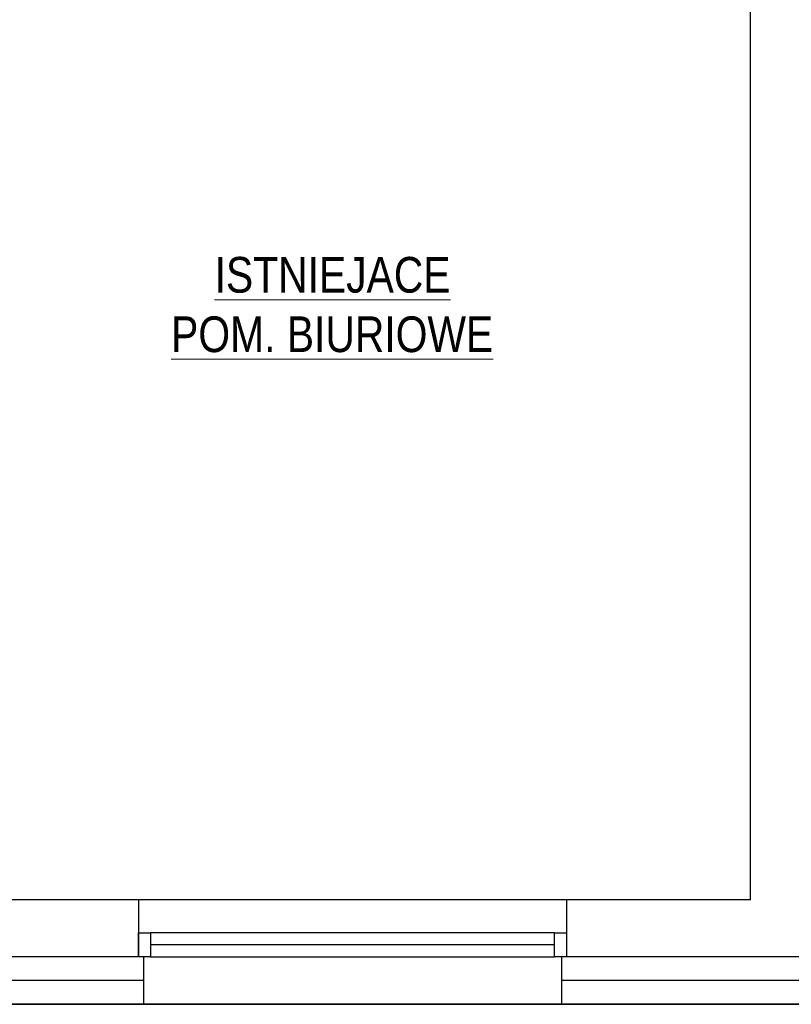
# Model space of a CAD drawing. Header units: millimetres. Extents: x 17147 to 49062, y -18116 to -4632.
# Tile 84 of 176: x 32090 to 32415, y -7626 to -7212. Entities that reach past the tile are written whole.
import ezdxf

# ---------------------------------------------------------------- set-up
doc = ezdxf.new("R2010")
doc.units = ezdxf.units.MM
doc.layers.add('A-opis', color=130, linetype='Continuous', lineweight=9)
doc.layers.add('A_SCIANA_ISTN', color=253, linetype='Continuous', lineweight=25)
doc.styles.add('wymiary', font='ARIALN.TTF')
doc.linetypes.add('BATTING', pattern='A,0.00254,-2.54,[134,ltypeshp.shx,S=2.54,R=0,X=-2.54,Y=0],-5.08,[134,ltypeshp.shx,S=2.54,R=180,X=2.54,Y=0],-2.54', length=10.16254)

msp = doc.modelspace()

# ---------------------------------------------------------------- linework, layer by layer
at = {"layer": 'A_SCIANA_ISTN'}
for p, q in [((32398.01, -7582.23), (32398.01, -7174.73)), ((32140.51, -7582.23), (32063.01, -7582.23)), ((32320.51, -7582.23), (32140.51, -7582.23)), ((32140.51, -7582.23), (32140.51, -7606.23)), ((32320.51, -7582.23), (32320.51, -7606.23)), ((32398.01, -7582.23), (32320.51, -7582.23)), ((32142.51, -7606.23), (31908.76, -7606.23)), ((32142.51, -7606.23), (32142.51, -7626.23)), ((32318.51, -7606.23), (32318.51, -7626.23)), ((32487.01, -7606.23), (32318.51, -7606.23)), ((32784.01, -7626.23), (31546.51, -7626.23)), ((31546.51, -7626.23), (32784.01, -7626.23)), ((32142.51, -7626.23), (31908.76, -7626.23)), ((32142.51, -7626.23), (32318.51, -7626.23)), ((32487.01, -7626.23), (32318.51, -7626.23))]:
    msp.add_line(p, q, dxfattribs=at)
at = {"layer": 'A_SCIANA_ISTN', "color": 4}
msp.add_line((32315.51, -7601.23), (32145.51, -7601.23), dxfattribs=at)
at = {"layer": 'A_SCIANA_ISTN', "linetype": 'BATTING', "ltscale": 0.7}
for p, q in [((32142.51, -7616.23), (31908.76, -7616.23)), ((32487.01, -7616.23), (32318.51, -7616.23))]:
    msp.add_line(p, q, dxfattribs=at)
at = {"layer": 'A_SCIANA_ISTN', "color": 4}
for points in [[(32145.51, -7606.23), (32140.51, -7606.23), (32140.51, -7596.23), (32145.51, -7596.23)], [(32315.51, -7596.23), (32145.51, -7596.23), (32145.51, -7606.23), (32315.51, -7606.23)], [(32320.51, -7606.23), (32315.51, -7606.23), (32315.51, -7596.23), (32320.51, -7596.23)]]:
    msp.add_lwpolyline(points, close=True, dxfattribs=at)
msp.add_lwpolyline([(32140.51, -7606.23), (32140.51, -7596.23)], dxfattribs=at)

# ---------------------------------------------------------------- texts
at = {"layer": 'A-opis', "color": 156, "true_color": 0x0f468a, "char_height": 15, "attachment_point": 1, "style": 'wymiary'}
for s, insert in [('\\pi53.498;{\\LISTNIEJACE POM.\\P\\pi80.577; BIURIOWE}', (31699.29, -7311.85)), ('\\pi77.573;{\\LISTNIEJACE \\P\\pi59.274;POM. BIURIOWE}', (32094.9, -7311.85))]:
    msp.add_mtext_dynamic_manual_height_columns(s, width=251.8795, gutter_width=12.5, heights=[0], dxfattribs=dict(at, insert=insert))

doc.saveas('drawing.dxf')
